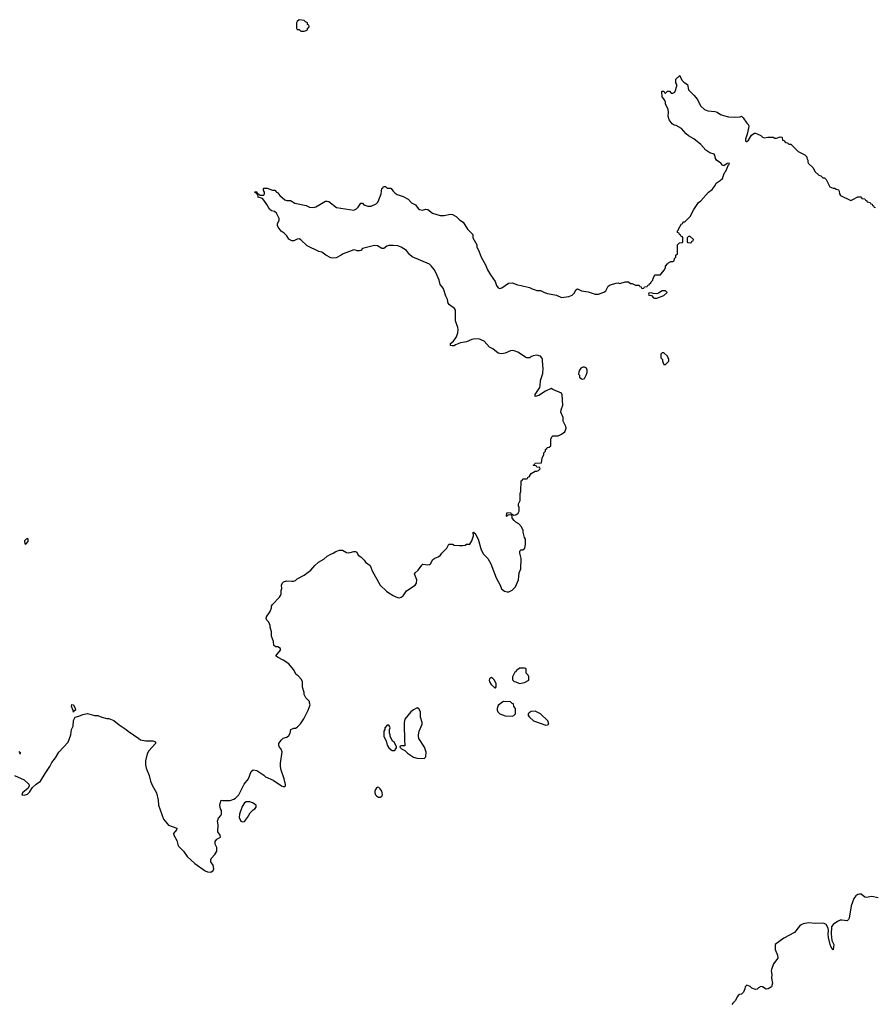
# Model space of a CAD drawing. Header units: inches. Extents: x 2323201 to 2563958, y 895391 to 1023096.
# Tile 136 of 196: x 2505760 to 2515469, y 939912 to 951086. Entities that reach past the tile are written whole.
import ezdxf

# ---------------------------------------------------------------- set-up
doc = ezdxf.new("R2010")
doc.units = ezdxf.units.IN
doc.header["$MEASUREMENT"] = 0
for name, color, linetype in [('C5904', 7, 'Continuous'), ('C5905', 7, 'Continuous'), ('C5913', 7, 'Continuous'), ('C5914', 7, 'Continuous'), ('C5915', 7, 'Continuous')]:
    doc.layers.add(name, color=color, linetype=linetype)

msp = doc.modelspace()

# ---------------------------------------------------------------- linework, layer by layer
at = {"layer": 'C5904', "color": 5, "elevation": 60}
for points in [[(2510000, 948524), (2509990, 948525), (2509950, 948524), (2509926, 948514), (2509894, 948490), (2509870, 948488), (2509819, 948519), (2509790, 948524), (2509770, 948521), (2509650, 948489), (2509630, 948468), (2509617, 948463), (2509590, 948462), (2509572, 948472), (2509550, 948476), (2509431, 948430), (2509408, 948412), (2509350, 948384), (2509310, 948379), (2509290, 948384), (2509233, 948413), (2509190, 948449), (2509156, 948456), (2509021, 948521), (2508950, 948589), (2508930, 948599), (2508910, 948597), (2508870, 948577), (2508850, 948577), (2508814, 948594), (2508793, 948633), (2508762, 948662), (2508727, 948687), (2508694, 948730), (2508686, 948750), (2508686, 948770), (2508706, 948810), (2508706, 948830), (2508675, 948890), (2508650, 948909), (2508618, 948918), (2508594, 948934), (2508564, 948990), (2508530, 949038), (2508515, 949055), (2508468, 949070), (2508462, 949102), (2508446, 949110), (2508442, 949122), (2508430, 949126), (2508430, 949134), (2508450, 949134), (2508454, 949114), (2508474, 949110), (2508478, 949098), (2508490, 949094), (2508530, 949094), (2508538, 949110), (2508538, 949130), (2508528, 949148), (2508526, 949170), (2508530, 949174), (2508567, 949173), (2508630, 949151), (2508654, 949150), (2508674, 949130), (2508690, 949122), (2508711, 949090), (2508770, 949043), (2508790, 949035), (2508835, 949035), (2508884, 949004), (2509010, 948978), (2509050, 948959), (2509090, 948954), (2509119, 948961), (2509230, 949025), (2509250, 949026), (2509270, 949021), (2509354, 948954), (2509550, 948924), (2509582, 948938), (2509601, 948959), (2509630, 949002), (2509650, 949002), (2509666, 948986), (2509711, 948970), (2509750, 948970), (2509805, 948995), (2509824, 949016), (2509837, 949043), (2509861, 949110), (2509870, 949170), (2509882, 949178), (2509890, 949194), (2509910, 949194), (2509930, 949174), (2509973, 949173), (2510000, 949141)], [(2505702, 942510), (2505810, 942460), (2505862, 942410), (2505868, 942390), (2505857, 942363), (2505790, 942310), (2505783, 942290), (2505810, 942284), (2505850, 942298), (2505870, 942320), (2505906, 942374), (2505948, 942410), (2505997, 942443), (2506048, 942532), (2506102, 942610), (2506124, 942656), (2506168, 942710), (2506205, 942775), (2506310, 942887), (2506339, 942970), (2506348, 943030), (2506366, 943070), (2506369, 943131), (2506389, 943171), (2506430, 943181), (2506478, 943202), (2506530, 943211), (2506610, 943191), (2506648, 943188), (2506692, 943170), (2506750, 943155), (2506770, 943154), (2506810, 943141), (2506830, 943131), (2506890, 943083), (2506970, 943031), (2506990, 943011), (2507112, 942930), (2507130, 942912), (2507190, 942903), (2507270, 942903), (2507302, 942890), (2507301, 942870), (2507225, 942790), (2507207, 942753), (2507187, 942673), (2507187, 942630), (2507197, 942590), (2507231, 942510), (2507244, 942444), (2507267, 942390), (2507311, 942310), (2507331, 942230), (2507336, 942170), (2507391, 942011), (2507450, 941946), (2507545, 941910), (2507541, 941890), (2507507, 941850), (2507511, 941830), (2507545, 941770), (2507558, 941710), (2507618, 941650), (2507661, 941590), (2507748, 941508), (2507866, 941426), (2507890, 941415), (2507930, 941411), (2507954, 941430), (2507964, 941450), (2507954, 941490), (2507929, 941530), (2507929, 941551), (2507935, 941570), (2507975, 941610), (2507998, 941650), (2507998, 941690), (2507978, 941730), (2507980, 941760), (2507996, 941784), (2508038, 941810), (2508035, 941830), (2508009, 941870), (2508013, 941950), (2508006, 941990), (2508016, 942024), (2508044, 942056), (2508049, 942070), (2508049, 942110), (2508039, 942130), (2508033, 942170), (2508034, 942190), (2508048, 942230), (2508065, 942225), (2508150, 942225), (2508190, 942238), (2508208, 942250), (2508248, 942290), (2508309, 942410), (2508358, 942470), (2508385, 942555), (2508410, 942574), (2508450, 942565), (2508531, 942511), (2508550, 942492), (2508635, 942455), (2508730, 942391), (2508750, 942382), (2508770, 942382), (2508775, 942390), (2508775, 942405), (2508761, 942470), (2508729, 942570), (2508721, 942610), (2508721, 942650), (2508737, 942777), (2508729, 942809), (2508709, 942830), (2508702, 942850), (2508702, 942870), (2508729, 942911), (2508749, 942931), (2508790, 942945), (2508816, 942964), (2508829, 942990), (2508838, 943030), (2508870, 943045), (2508890, 943045), (2508910, 943058), (2508946, 943094), (2508984, 943150), (2509035, 943250), (2509055, 943310), (2509048, 943332), (2509048, 943348), (2509006, 943390), (2508988, 943428), (2508988, 943450), (2508969, 943509), (2508968, 943570), (2508958, 943598), (2508920, 943640), (2508896, 943656), (2508868, 943710), (2508815, 943775), (2508750, 943818), (2508686, 943850), (2508668, 943868), (2508718, 943930), (2508718, 943950), (2508690, 943968), (2508666, 943970), (2508644, 943984), (2508642, 944030), (2508619, 944090), (2508618, 944138), (2508602, 944190), (2508602, 944210), (2508589, 944249), (2508566, 944270), (2508558, 944290), (2508562, 944310), (2508602, 944370), (2508618, 944410), (2508618, 944430), (2508629, 944450), (2508710, 944534), (2508718, 944550), (2508726, 944570), (2508727, 944607), (2508735, 944630), (2508732, 944670), (2508744, 944696), (2508754, 944706), (2508790, 944719), (2508850, 944712), (2508867, 944713), (2508890, 944722), (2508910, 944742), (2508990, 944782), (2509062, 944838), (2509109, 944890), (2509152, 944928), (2509210, 944963), (2509250, 944996), (2509290, 945021), (2509318, 945030), (2509349, 945051), (2509390, 945064), (2509425, 945065), (2509470, 945038), (2509490, 945036), (2509510, 945038), (2509550, 945051), (2509570, 945052), (2509584, 945044), (2509602, 945010), (2509631, 944990), (2509670, 944951), (2509685, 944930), (2509736, 944890), (2509759, 944830), (2509851, 944670), (2509921, 944601), (2509950, 944581), (2510000, 944553)], [(2510000, 942894), (2509996, 942896), (2509966, 942950), (2509966, 942970), (2509958, 942990), (2509958, 943030), (2509966, 943050), (2509958, 943070), (2509950, 943078), (2509930, 943078), (2509905, 943050), (2509902, 943030), (2509892, 943010), (2509892, 942950), (2509920, 942900), (2509930, 942854), (2509950, 942822), (2509970, 942802), (2509986, 942794), (2510000, 942793)], [(2505750, 942779), (2505771, 942771), (2505758, 942750)]]:
    msp.add_lwpolyline(points, dxfattribs=at)
at = {"layer": 'C5904', "color": 5}
for points, elevation in [([(2505850, 945198), (2505834, 945190), (2505814, 945170), (2505818, 945138), (2505830, 945134), (2505856, 945164), (2505858, 945190)], 80), ([(2506370, 943226), (2506367, 943247), (2506349, 943290), (2506350, 943314), (2506371, 943310), (2506391, 943270), (2506392, 943250), (2506378, 943242)], 60), ([(2509825, 942375), (2509810, 942368), (2509798, 942350), (2509791, 942330), (2509791, 942310), (2509796, 942290), (2509810, 942276), (2509830, 942264), (2509850, 942263), (2509870, 942272), (2509877, 942290), (2509874, 942310), (2509869, 942330), (2509850, 942358), (2509834, 942374)], 60), ([(2508370, 942209), (2508330, 942209), (2508310, 942198), (2508283, 942157), (2508255, 942070), (2508251, 942030), (2508270, 941991), (2508290, 941981), (2508310, 941987), (2508346, 942030), (2508376, 942084), (2508410, 942119), (2508429, 942130), (2508442, 942150), (2508442, 942170), (2508400, 942200)], 60)]:
    msp.add_lwpolyline(points, close=True, dxfattribs=dict(at, elevation=elevation))
at = {"layer": 'C5905', "color": 5, "elevation": 80}
msp.add_lwpolyline([(2508930, 951086), (2508910, 951066), (2508902, 951050), (2508902, 950990), (2508910, 950974), (2508930, 950974), (2508950, 950954), (2508990, 950954), (2509010, 950962), (2509026, 950970), (2509026, 950990), (2509042, 950998), (2509046, 951010), (2509042, 951022), (2509026, 951030), (2509026, 951050), (2509003, 951063), (2508990, 951078)], close=True, dxfattribs=at)
at = {"layer": 'C5913', "color": 5, "elevation": 60}
msp.add_lwpolyline([(2513907, 940000), (2513881, 939950), (2513854, 939926), (2513843, 939910)], dxfattribs=at)
at = {"layer": 'C5914', "color": 5, "elevation": 60}
for points in [[(2510000, 949141), (2510019, 949119), (2510042, 949102), (2510110, 949079), (2510170, 949051), (2510208, 949008), (2510250, 948986), (2510282, 948942), (2510298, 948930), (2510330, 948925), (2510370, 948937), (2510390, 948933), (2510445, 948890), (2510530, 948864), (2510576, 948864), (2510650, 948878), (2510670, 948876), (2510713, 948853), (2510750, 948816), (2510791, 948790), (2510843, 948710), (2510902, 948650), (2510902, 948610), (2510946, 948530), (2510948, 948508), (2510975, 948450), (2510996, 948390), (2511045, 948305), (2511068, 948248), (2511101, 948190), (2511154, 948114), (2511171, 948070), (2511190, 948044), (2511210, 948037), (2511230, 948043), (2511306, 948094), (2511350, 948101), (2511410, 948076), (2511450, 948071), (2511546, 948046), (2511574, 948030), (2511610, 948022), (2511630, 948012), (2511670, 948012), (2511714, 947990), (2511750, 947978), (2511850, 947961), (2511910, 947935), (2511990, 947944), (2512030, 947959), (2512055, 947985), (2512070, 948022), (2512090, 948031), (2512134, 948010), (2512210, 947996), (2512290, 947971), (2512330, 947971), (2512390, 947995), (2512411, 948009), (2512439, 948061), (2512462, 948078), (2512530, 948096), (2512550, 948098), (2512570, 948092), (2512632, 948112), (2512670, 948112), (2512693, 948093), (2512712, 948092), (2512750, 948074), (2512790, 948074), (2512798, 948058), (2512813, 948053), (2512818, 948038), (2512830, 948034), (2512842, 948038), (2512850, 948054), (2512882, 948058), (2512887, 948073), (2512902, 948078), (2512906, 948090), (2512922, 948098), (2512926, 948110), (2512946, 948130), (2512948, 948150), (2512969, 948191), (2513030, 948192), (2513040, 948200), (2513075, 948245), (2513088, 948270), (2513088, 948290), (2513110, 948314), (2513126, 948330), (2513150, 948342), (2513170, 948342), (2513186, 948350), (2513190, 948374), (2513206, 948390), (2513207, 948413), (2513226, 948430), (2513226, 948530), (2513247, 948553), (2513282, 948558), (2513286, 948570), (2513286, 948610), (2513282, 948622), (2513267, 948627), (2513262, 948642), (2513247, 948647), (2513242, 948662), (2513226, 948670), (2513226, 948690), (2513238, 948702), (2513238, 948710), (2513269, 948770), (2513286, 948774), (2513290, 948791), (2513308, 948792), (2513370, 948854), (2513409, 948930), (2513464, 949010), (2513489, 949031), (2513578, 949130), (2513620, 949160), (2513654, 949206), (2513662, 949230), (2513710, 949262), (2513735, 949285), (2513749, 949330), (2513763, 949357), (2513773, 949367), (2513803, 949437), (2513813, 949450), (2513810, 949458), (2513790, 949454), (2513750, 949428), (2513736, 949436), (2513718, 949458), (2513668, 949490), (2513655, 949510), (2513649, 949550), (2513639, 949559), (2513590, 949575), (2513545, 949605), (2513490, 949670), (2513410, 949733), (2513350, 949767), (2513324, 949790), (2513272, 949852), (2513210, 949885), (2513188, 949890), (2513165, 949905), (2513129, 949950), (2513119, 949990), (2513120, 950000)], [(2513746, 950000), (2513802, 949982), (2513870, 949981), (2513935, 949985), (2513952, 949990), (2513971, 949971), (2514011, 949910), (2514031, 949891), (2514034, 949874), (2514016, 949785), (2513997, 949730), (2513998, 949710), (2514003, 949703), (2514010, 949703), (2514030, 949719), (2514065, 949775), (2514090, 949796), (2514097, 949797), (2514110, 949798), (2514130, 949791), (2514171, 949771), (2514190, 949752), (2514210, 949746), (2514250, 949751), (2514310, 949751), (2514330, 949742), (2514350, 949742), (2514390, 949758), (2514410, 949754), (2514414, 949750), (2514418, 949718), (2514430, 949714), (2514450, 949694), (2514474, 949690), (2514490, 949674), (2514510, 949672), (2514594, 949590), (2514670, 949552), (2514691, 949531), (2514693, 949513), (2514702, 949490), (2514702, 949470), (2514710, 949454), (2514764, 949404), (2514785, 949365), (2514830, 949322), (2514850, 949314), (2514873, 949293), (2514892, 949292), (2514910, 949274), (2514954, 949190), (2514990, 949174), (2515010, 949174), (2515024, 949164), (2515050, 949154), (2515060, 949140), (2515062, 949110), (2515074, 949090), (2515190, 949034), (2515216, 949044), (2515270, 949074), (2515310, 949074), (2515318, 949058), (2515350, 949054), (2515358, 949038), (2515374, 949030), (2515378, 949018), (2515413, 949013), (2515418, 948998), (2515433, 948993), (2515438, 948978), (2515450, 948974), (2515458, 948958), (2515470, 948954)], [(2510000, 944553), (2510030, 944536), (2510050, 944528), (2510070, 944526), (2510090, 944533), (2510111, 944549), (2510150, 944604), (2510249, 944670), (2510264, 944690), (2510268, 944728), (2510250, 944766), (2510242, 944798), (2510246, 944810), (2510280, 944840), (2510323, 944897), (2510335, 944905), (2510390, 944901), (2510410, 944903), (2510422, 944910), (2510450, 944961), (2510470, 944975), (2510510, 944991), (2510535, 945010), (2510550, 945031), (2510608, 945090), (2510630, 945134), (2510670, 945134), (2510690, 945122), (2510750, 945118), (2510790, 945118), (2510816, 945124), (2510830, 945132), (2510870, 945134), (2510889, 945170), (2510909, 945230), (2510906, 945270), (2510910, 945271), (2510918, 945258), (2510930, 945254), (2510961, 945190), (2510998, 945070), (2511022, 945022), (2511071, 944971), (2511105, 944910), (2511167, 944750), (2511211, 944670), (2511228, 944628), (2511262, 944602), (2511290, 944592), (2511310, 944592), (2511350, 944612), (2511388, 944650), (2511422, 944730), (2511428, 944810), (2511448, 944852), (2511449, 944970), (2511435, 945030), (2511435, 945050), (2511438, 945062), (2511446, 945070), (2511470, 945071), (2511493, 945087), (2511501, 945130), (2511501, 945170), (2511499, 945190), (2511489, 945209), (2511474, 945270), (2511473, 945290), (2511455, 945330), (2511423, 945363), (2511390, 945384), (2511370, 945404), (2511349, 945430), (2511348, 945448), (2511342, 945462), (2511310, 945466), (2511298, 945462), (2511290, 945448), (2511286, 945450), (2511288, 945490), (2511330, 945494), (2511338, 945478), (2511350, 945474), (2511362, 945462), (2511390, 945465), (2511416, 945484), (2511429, 945510), (2511429, 945550), (2511419, 945570), (2511422, 945590), (2511438, 945630), (2511438, 945710), (2511446, 945730), (2511450, 945854), (2511462, 945858), (2511470, 945874), (2511510, 945874), (2511522, 945878), (2511527, 945893), (2511542, 945898), (2511563, 945937), (2511610, 945962), (2511630, 945962), (2511646, 945970), (2511666, 945990), (2511662, 946002), (2511627, 946007), (2511622, 946022), (2511590, 946026), (2511586, 946030), (2511602, 946038), (2511608, 946052), (2511682, 946058), (2511688, 946110), (2511708, 946150), (2511708, 946170), (2511726, 946190), (2511726, 946210), (2511742, 946218), (2511746, 946230), (2511770, 946234), (2511786, 946250), (2511788, 946330), (2511803, 946357), (2511810, 946362), (2511870, 946362), (2511910, 946382), (2511948, 946410), (2511962, 946450), (2511958, 946470), (2511929, 946529), (2511928, 946570), (2511902, 946630), (2511903, 946657), (2511922, 946710), (2511915, 946830), (2511908, 946848), (2511810, 946888), (2511790, 946902), (2511728, 946872), (2511650, 946822), (2511608, 946810), (2511609, 946831), (2511662, 946910), (2511668, 946930), (2511669, 946991), (2511695, 947070), (2511702, 947130), (2511696, 947156), (2511693, 947230), (2511685, 947250), (2511670, 947269), (2511630, 947279), (2511588, 947272), (2511561, 947259), (2511550, 947249), (2511510, 947249), (2511413, 947313), (2511370, 947329), (2511350, 947332), (2511330, 947329), (2511270, 947300), (2511230, 947293), (2511210, 947296), (2511190, 947303), (2511130, 947351), (2511091, 947371), (2511030, 947437), (2510970, 947465), (2510910, 947462), (2510890, 947457), (2510830, 947430), (2510763, 947417), (2510705, 947395), (2510690, 947385), (2510670, 947384), (2510648, 947390), (2510649, 947410), (2510681, 947439), (2510715, 947485), (2510733, 947533), (2510735, 947570), (2510732, 947592), (2510706, 947670), (2510706, 947790), (2510693, 947810), (2510636, 947850), (2510621, 947870), (2510614, 947910), (2510596, 947950), (2510571, 948030), (2510555, 948055), (2510530, 948079), (2510519, 948130), (2510488, 948210), (2510464, 948250), (2510430, 948294), (2510410, 948311), (2510214, 948394), (2510183, 948423), (2510150, 948466), (2510090, 948504), (2510050, 948518), (2510000, 948524)], [(2510000, 942793), (2510010, 942792), (2510020, 942800), (2510036, 942824), (2510036, 942836), (2510010, 942886), (2510000, 942894)], [(2515501, 941121), (2515430, 941135), (2515365, 941125), (2515350, 941129), (2515310, 941160), (2515290, 941162), (2515270, 941156), (2515250, 941142), (2515227, 941113), (2515195, 941030), (2515174, 940890), (2515167, 940873), (2515150, 940858), (2515090, 940868), (2515070, 940865), (2515039, 940850), (2514990, 940818), (2514979, 940801), (2514974, 940790), (2514967, 940710), (2514977, 940637), (2514999, 940590), (2514990, 940529), (2514970, 940560), (2514958, 940590), (2514937, 940670), (2514933, 940707), (2514939, 940750), (2514935, 940775), (2514910, 940816), (2514890, 940829), (2514871, 940831), (2514789, 940829), (2514710, 940836), (2514650, 940824), (2514627, 940813), (2514610, 940798), (2514552, 940728), (2514430, 940663), (2514333, 940590), (2514334, 940534), (2514361, 940470), (2514365, 940435), (2514316, 940370), (2514290, 940306), (2514287, 940290), (2514294, 940250), (2514291, 940210), (2514301, 940150), (2514291, 940110), (2514254, 940086), (2514230, 940085), (2514190, 940110), (2514170, 940112), (2514143, 940097), (2514130, 940082), (2514110, 940079), (2514070, 940094), (2514050, 940114), (2514010, 940128), (2513992, 940110), (2513990, 940086), (2513972, 940050), (2513950, 940028), (2513930, 940022), (2513912, 940010), (2513907, 940000)]]:
    msp.add_lwpolyline(points, dxfattribs=at)
for points in [[(2513370, 948626), (2513350, 948626), (2513334, 948610), (2513334, 948570), (2513338, 948558), (2513370, 948554), (2513382, 948558), (2513387, 948573), (2513402, 948578), (2513406, 948590)], [(2513050, 948009), (2513010, 947982), (2512990, 947975), (2512950, 947978), (2512930, 947986), (2512898, 947982), (2512894, 947970), (2512898, 947958), (2512930, 947954), (2512954, 947930), (2512965, 947925), (2512990, 947926), (2513070, 947956), (2513108, 947990), (2513090, 948008)], [(2513070, 947306), (2513050, 947306), (2513034, 947290), (2513034, 947250), (2513054, 947230), (2513054, 947210), (2513070, 947174), (2513090, 947174), (2513126, 947210), (2513126, 947230), (2513110, 947266)], [(2512170, 947144), (2512150, 947144), (2512129, 947131), (2512111, 947110), (2512104, 947084), (2512102, 947062), (2512112, 947050), (2512114, 947030), (2512134, 947010), (2512150, 947005), (2512170, 947014), (2512190, 947052), (2512198, 947082), (2512199, 947110), (2512192, 947130)], [(2511490, 943726), (2511430, 943726), (2511410, 943706), (2511398, 943702), (2511390, 943686), (2511378, 943682), (2511352, 943630), (2511353, 943593), (2511370, 943574), (2511392, 943572), (2511430, 943554), (2511490, 943562), (2511538, 943590), (2511538, 943630), (2511530, 943646), (2511506, 943670), (2511506, 943710), (2511502, 943722)], [(2511110, 943619), (2511103, 943617), (2511090, 943606), (2511087, 943590), (2511091, 943570), (2511110, 943542), (2511150, 943502), (2511158, 943502), (2511167, 943513), (2511168, 943550), (2511148, 943590), (2511128, 943610)], [(2511250, 943348), (2511230, 943338), (2511190, 943302), (2511179, 943270), (2511179, 943250), (2511186, 943230), (2511208, 943208), (2511270, 943185), (2511350, 943182), (2511366, 943190), (2511386, 943210), (2511386, 943270), (2511366, 943290), (2511362, 943322), (2511350, 943326), (2511330, 943346)], [(2510270, 943278), (2510230, 943255), (2510198, 943230), (2510131, 943149), (2510123, 943110), (2510125, 942885), (2510131, 942871), (2510131, 942849), (2510130, 942846), (2510090, 942846), (2510078, 942842), (2510074, 942830), (2510094, 942810), (2510130, 942794), (2510162, 942762), (2510230, 942715), (2510270, 942704), (2510350, 942701), (2510370, 942722), (2510372, 942772), (2510353, 942830), (2510289, 942929), (2510285, 942955), (2510284, 942970), (2510294, 943010), (2510328, 943090), (2510328, 943110), (2510308, 943170), (2510308, 943230), (2510290, 943266)], [(2511610, 943238), (2511564, 943236), (2511540, 943220), (2511532, 943210), (2511532, 943190), (2511545, 943170), (2511592, 943130), (2511730, 943078), (2511750, 943082), (2511766, 943090), (2511755, 943130), (2511670, 943208)]]:
    msp.add_lwpolyline(points, close=True, dxfattribs=at)
at = {"layer": 'C5915', "color": 5, "elevation": 60}
msp.add_lwpolyline([(2513120, 950000), (2513122, 950030), (2513118, 950070), (2513090, 950126), (2513088, 950150), (2513076, 950176), (2513049, 950210), (2513046, 950270), (2513050, 950274), (2513070, 950274), (2513078, 950258), (2513090, 950254), (2513110, 950274), (2513133, 950273), (2513153, 950253), (2513170, 950252), (2513195, 950265), (2513207, 950293), (2513208, 950312), (2513218, 950330), (2513218, 950350), (2513206, 950370), (2513206, 950410), (2513250, 950454), (2513258, 950430), (2513277, 950397), (2513297, 950377), (2513338, 950350), (2513351, 950290), (2513411, 950230), (2513450, 950182), (2513465, 950145), (2513490, 950105), (2513530, 950065), (2513570, 950051), (2513650, 950045), (2513675, 950035), (2513711, 950011), (2513746, 950000)], dxfattribs=at)

doc.saveas('drawing.dxf')
